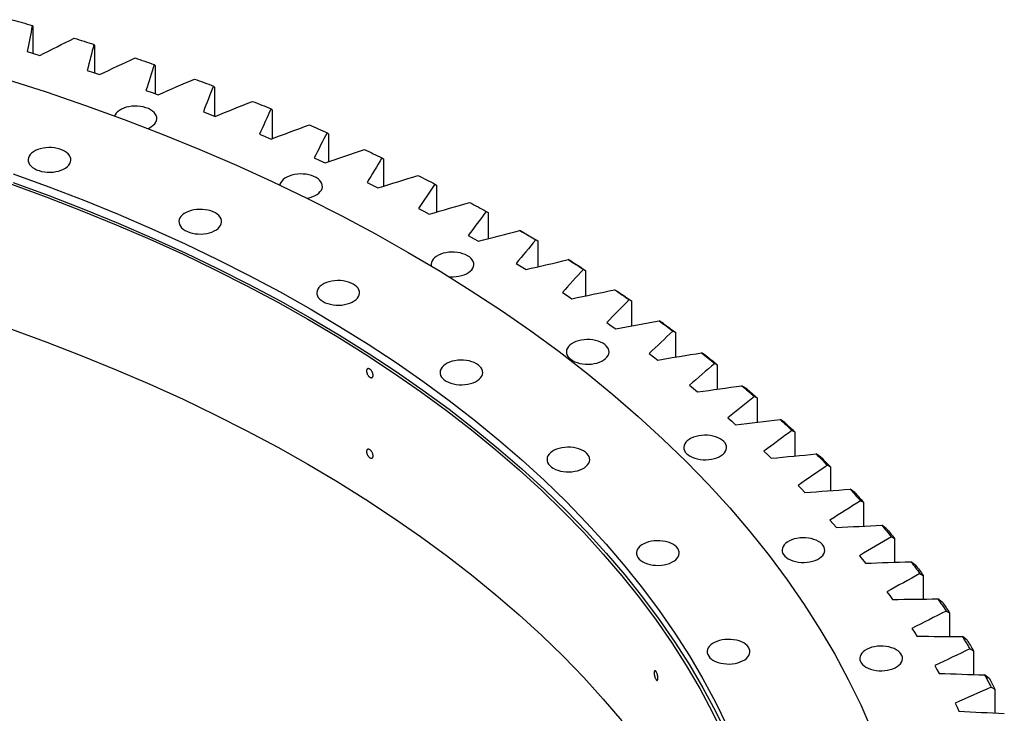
# Model space of a CAD drawing. Header units: millimetres. Extents: x -971 to 15698, y 49176 to 61759.
# Tile 18 of 18: x 10443 to 11342, y 55707 to 56340. Entities that reach past the tile are written whole.
import ezdxf

# ---------------------------------------------------------------- set-up
doc = ezdxf.new("R2010")
doc.units = ezdxf.units.MM
doc.header["$LTSCALE"] = 50

msp = doc.modelspace()

# ---------------------------------------------------------------- linework, layer by layer
at = {"color": 7, "linetype": 'Continuous', "lineweight": 25}
for p, q in [((10454.31, 56334.94), (10454.78, 56334.13)), ((10454.78, 56334.13), (10454.78, 56309.6)), ((10510.58, 56317.69), (10511.2, 56316.87)), ((10511.2, 56316.87), (10511.2, 56291.77)), ((10449.7, 56311.11), (10455.51, 56309.38)), ((10455.51, 56309.38), (10461.28, 56307.61)), ((10565.71, 56299.26), (10566.49, 56298.42)), ((10566.49, 56298.42), (10566.49, 56272.69)), ((10504.45, 56293.97), (10510.15, 56292.12)), ((10510.15, 56292.12), (10515.8, 56290.23)), ((10619.63, 56279.67), (10620.57, 56278.81)), ((10620.57, 56278.81), (10620.57, 56252.37)), ((10558.08, 56275.69), (10563.66, 56273.72)), ((10563.66, 56273.72), (10569.19, 56271.7)), ((10610.51, 56256.27), (10615.96, 56254.19)), ((10615.96, 56254.19), (10621.35, 56252.06)), ((10672.27, 56258.95), (10673.36, 56258.07)), ((10673.36, 56258.07), (10673.36, 56231.74)), ((10661.66, 56235.77), (10666.98, 56233.57)), ((10666.98, 56233.57), (10672.23, 56231.32)), ((10723.56, 56237.13), (10724.79, 56236.23)), ((10724.79, 56236.23), (10724.79, 56210.56)), ((10711.48, 56214.19), (10716.65, 56211.88)), ((10773.42, 56214.24), (10774.81, 56213.31)), ((10716.65, 56211.88), (10721.76, 56209.52)), ((10774.81, 56213.31), (10774.81, 56188.23)), ((10759.89, 56191.56), (10764.91, 56189.14)), ((10764.91, 56189.14), (10769.87, 56186.69)), ((10821.79, 56190.3), (10823.33, 56189.34)), ((10823.33, 56189.34), (10823.33, 56164.8)), ((10806.83, 56167.93), (10811.69, 56165.41)), ((10811.69, 56165.41), (10816.49, 56162.84)), ((10868.61, 56165.36), (10870.29, 56164.36)), ((10870.29, 56164.36), (10870.29, 56140.3)), ((10852.23, 56143.32), (10856.93, 56140.69)), ((10903.33, 56145.63), (10899.43, 56147.89)), ((10856.93, 56140.69), (10861.56, 56138.03)), ((10913.81, 56139.43), (10915.63, 56138.4)), ((10915.63, 56138.4), (10915.63, 56114.77)), ((10896.04, 56117.76), (10900.56, 56115.03)), ((10947.46, 56118.98), (10943.5, 56121.32)), ((10900.56, 56115.03), (10905.02, 56112.28)), ((10957.32, 56112.57), (10959.28, 56111.5)), ((10959.28, 56111.5), (10959.28, 56088.25)), ((10938.19, 56091.29), (10942.54, 56088.47)), ((10942.54, 56088.47), (10946.82, 56085.62)), ((10989.86, 56091.42), (10985.84, 56093.84)), ((10999.1, 56084.81), (11001.2, 56083.69)), ((11001.2, 56083.69), (11001.2, 56060.77)), ((10978.62, 56063.94), (10982.79, 56061.03)), ((11030.47, 56062.97), (11026.41, 56065.48)), ((10982.79, 56061.03), (10986.89, 56058.09)), ((11039.08, 56056.17), (11041.32, 56055.01)), ((11041.32, 56055.01), (11041.32, 56032.38)), ((11017.29, 56035.75), (11021.27, 56032.76)), ((11069.26, 56033.69), (11065.14, 56036.28)), ((11021.27, 56032.76), (11025.18, 56029.73)), ((11077.22, 56026.71), (11079.59, 56025.49)), ((11079.59, 56025.49), (11079.59, 56003.12)), ((11054.14, 56006.77), (11057.93, 56003.69)), ((11057.93, 56003.69), (11061.64, 56000.58)), ((11106.15, 56003.6), (11101.99, 56006.28)), ((11113.45, 55996.46), (11115.95, 55995.19)), ((11115.95, 55995.19), (11115.95, 55973.03)), ((11089.12, 55977.02), (11092.71, 55973.86)), ((11092.71, 55973.86), (11096.22, 55970.68)), ((11141.1, 55972.74), (11136.91, 55975.52)), ((11147.73, 55965.46), (11150.36, 55964.14)), ((11150.36, 55964.14), (11150.36, 55942.15)), ((11122.18, 55946.55), (11125.57, 55943.32)), ((11125.57, 55943.32), (11128.88, 55940.06)), ((11174.06, 55941.17), (11169.85, 55944.03)), ((11180.02, 55933.75), (11182.77, 55932.37)), ((11182.77, 55932.37), (11182.77, 55910.53)), ((11153.29, 55915.39), (11156.46, 55912.1)), ((11156.46, 55912.1), (11159.56, 55908.77)), ((11204.99, 55908.92), (11200.76, 55911.87)), ((11210.27, 55901.38), (11213.13, 55899.95)), ((11213.13, 55899.95), (11213.13, 55878.2)), ((11182.38, 55883.6), (11185.35, 55880.24)), ((11185.35, 55880.24), (11188.23, 55876.85)), ((11233.85, 55876.04), (11229.6, 55879.08)), ((11238.44, 55868.39), (11241.42, 55866.89)), ((11241.42, 55866.89), (11241.42, 55845.22)), ((11209.44, 55851.22), (11212.19, 55847.8)), ((11212.19, 55847.8), (11214.86, 55844.35)), ((11260.6, 55842.56), (11256.33, 55845.7)), ((11264.49, 55834.83), (11267.58, 55833.27)), ((11267.58, 55833.27), (11267.58, 55811.62)), ((11234.42, 55818.28), (11236.95, 55814.8)), ((11236.95, 55814.8), (11239.39, 55811.3)), ((11285.2, 55808.54), (11280.93, 55811.77)), ((11288.39, 55800.73), (11291.58, 55799.11)), ((11291.58, 55799.11), (11291.58, 55777.46)), ((11257.28, 55784.84), (11259.59, 55781.31)), ((11259.59, 55781.31), (11261.81, 55777.76)), ((11307.62, 55774.03), (11303.35, 55777.34)), ((11310.1, 55766.16), (11313.39, 55764.46)), ((11313.39, 55764.46), (11313.39, 55742.78)), ((11278, 55750.93), (11280.08, 55747.35)), ((11280.08, 55747.35), (11282.07, 55743.76)), ((11327.82, 55739.06), (11323.56, 55742.46)), ((11329.59, 55731.14), (11332.99, 55729.37)), ((11332.99, 55729.37), (11332.99, 55707.63)), ((11296.55, 55716.6), (11298.4, 55712.99)), ((11298.4, 55712.99), (11300.16, 55709.35))]:
    msp.add_line(p, q, dxfattribs=at)
at = {"color": 7, "linetype": 'Continuous', "lineweight": 25, "flags": 128}
for points in [[(10435.96, 56340.24), (10438.26, 56339.59), (10440.56, 56338.93), (10442.86, 56338.27), (10445.15, 56337.61), (10447.44, 56336.94), (10449.73, 56336.28), (10452.02, 56335.61), (10454.31, 56334.94)], [(10492.58, 56323.38), (10494.84, 56322.67), (10497.09, 56321.97), (10499.34, 56321.26), (10501.59, 56320.55), (10503.84, 56319.84), (10506.09, 56319.12), (10508.34, 56318.41), (10510.58, 56317.69)], [(10548.09, 56305.32), (10550.3, 56304.57), (10552.5, 56303.82), (10554.71, 56303.06), (10556.91, 56302.31), (10559.12, 56301.55), (10561.32, 56300.79), (10563.51, 56300.02), (10565.71, 56299.26)], [(10430.61, 56286.12), (10467.06, 56274.34), (10502.95, 56262.01), (10538.28, 56249.14), (10573.01, 56235.75), (10607.12, 56221.83), (10640.58, 56207.4), (10673.39, 56192.47), (10705.5, 56177.06), (10736.9, 56161.16), (10767.58, 56144.79), (10797.49, 56127.96)], [(10602.41, 56286.1), (10604.57, 56285.31), (10606.73, 56284.51), (10608.88, 56283.71), (10611.04, 56282.9), (10613.19, 56282.1), (10615.34, 56281.29), (10617.49, 56280.48), (10619.63, 56279.67)], [(10559.77, 56240.94), (10561.3, 56241.64), (10563.19, 56242.73), (10564.79, 56243.95), (10566.1, 56245.29), (10567.07, 56246.72), (10567.71, 56248.21), (10567.98, 56249.74), (10567.89, 56251.28), (10567.43, 56252.79), (10566.63, 56254.26), (10565.49, 56255.64), (10564.03, 56256.93), (10562.28, 56258.09), (10560.27, 56259.1), (10558.05, 56259.94), (10555.64, 56260.6), (10553.11, 56261.06), (10550.48, 56261.32), (10547.82, 56261.38), (10545.18, 56261.22), (10542.59, 56260.86), (10540.11, 56260.29), (10537.79, 56259.54), (10535.67, 56258.61), (10533.79, 56257.52), (10532.18, 56256.3), (10530.88, 56254.96), (10529.9, 56253.53), (10529.41, 56252.44)], [(10655.47, 56265.75), (10657.58, 56264.9), (10659.68, 56264.06), (10661.79, 56263.21), (10663.89, 56262.36), (10665.99, 56261.51), (10668.08, 56260.66), (10670.18, 56259.81), (10672.27, 56258.95)], [(10707.2, 56244.28), (10709.25, 56243.39), (10711.3, 56242.5), (10713.35, 56241.61), (10715.4, 56240.72), (10717.44, 56239.82), (10719.48, 56238.93), (10721.52, 56238.03), (10723.56, 56237.13)], [(10456.23, 56204.36), (10458.23, 56203.35), (10460.46, 56202.51), (10462.86, 56201.85), (10465.4, 56201.39), (10468.02, 56201.12), (10470.68, 56201.07), (10473.33, 56201.23), (10475.91, 56201.59), (10478.39, 56202.16), (10480.71, 56202.91), (10482.83, 56203.84), (10484.71, 56204.92), (10486.32, 56206.15), (10487.62, 56207.49), (10488.6, 56208.92), (10489.23, 56210.41), (10489.5, 56211.94), (10489.41, 56213.47), (10488.96, 56214.99), (10488.15, 56216.45), (10487.01, 56217.84), (10485.55, 56219.12), (10483.8, 56220.28), (10481.8, 56221.29), (10479.57, 56222.14), (10477.17, 56222.8), (10474.63, 56223.26), (10472.01, 56223.52), (10469.35, 56223.57), (10466.7, 56223.42), (10464.11, 56223.05), (10461.64, 56222.49), (10459.32, 56221.74), (10457.2, 56220.81), (10455.32, 56219.72), (10453.71, 56218.5), (10452.4, 56217.16), (10451.43, 56215.73), (10450.8, 56214.24), (10450.53, 56212.71), (10450.62, 56211.17), (10451.07, 56209.66), (10451.87, 56208.19), (10453.02, 56206.81), (10454.48, 56205.52), (10456.23, 56204.36)], [(10757.52, 56221.73), (10759.52, 56220.8), (10761.51, 56219.86), (10763.5, 56218.93), (10765.49, 56218), (10767.48, 56217.06), (10769.46, 56216.12), (10771.44, 56215.18), (10773.42, 56214.24)], [(10436.86, 56199.74), (10469.38, 56187.9), (10501.36, 56175.56), (10532.76, 56162.75), (10563.58, 56149.47), (10593.78, 56135.72), (10623.34, 56121.52), (10652.26, 56106.89), (10680.5, 56091.82), (10708.05, 56076.33)], [(10704.85, 56177.38), (10705.52, 56177.49), (10708, 56178.06), (10710.32, 56178.81), (10712.44, 56179.74), (10714.32, 56180.82), (10715.93, 56182.05), (10717.23, 56183.39), (10718.21, 56184.82), (10718.84, 56186.31), (10719.11, 56187.84), (10719.02, 56189.37), (10718.57, 56190.89), (10717.76, 56192.35), (10716.62, 56193.74), (10715.16, 56195.02), (10713.41, 56196.18), (10711.41, 56197.19), (10709.18, 56198.03), (10706.78, 56198.69), (10704.24, 56199.16), (10701.62, 56199.42), (10698.96, 56199.47), (10696.31, 56199.31), (10693.72, 56198.95), (10691.25, 56198.39), (10688.93, 56197.63), (10686.81, 56196.71), (10684.93, 56195.62), (10683.32, 56194.4), (10682.01, 56193.06), (10681.04, 56191.63), (10680.41, 56190.13), (10680.21, 56189.27)], [(10806.38, 56198.12), (10808.32, 56197.15), (10810.25, 56196.18), (10812.18, 56195.2), (10814.11, 56194.22), (10816.03, 56193.25), (10817.95, 56192.27), (10819.87, 56191.29), (10821.79, 56190.3)], [(10435.29, 56190.1), (10467.75, 56178.28), (10499.66, 56165.97), (10531, 56153.18), (10561.75, 56139.93), (10591.89, 56126.21), (10621.4, 56112.04), (10650.25, 56097.43), (10678.43, 56082.4), (10705.92, 56066.94)], [(10436.86, 56191.58), (10469.38, 56179.73), (10501.36, 56167.4), (10532.76, 56154.58), (10563.58, 56141.3), (10593.78, 56127.56), (10623.34, 56113.36), (10652.26, 56098.72), (10680.5, 56083.65), (10708.05, 56068.16)], [(10853.71, 56173.5), (10855.58, 56172.49), (10857.45, 56171.47), (10859.31, 56170.46), (10861.18, 56169.44), (10863.04, 56168.42), (10864.9, 56167.4), (10866.75, 56166.38), (10868.61, 56165.36)], [(10593.87, 56147.98), (10595.88, 56146.97), (10598.1, 56146.13), (10600.5, 56145.47), (10603.04, 56145.01), (10605.66, 56144.74), (10608.32, 56144.69), (10610.97, 56144.85), (10613.56, 56145.21), (10616.03, 56145.78), (10618.35, 56146.53), (10620.47, 56147.46), (10622.36, 56148.54), (10623.96, 56149.77), (10625.27, 56151.11), (10626.24, 56152.54), (10626.87, 56154.03), (10627.15, 56155.56), (10627.06, 56157.09), (10626.6, 56158.61), (10625.8, 56160.07), (10624.66, 56161.46), (10623.2, 56162.74), (10621.45, 56163.9), (10619.44, 56164.91), (10617.21, 56165.76), (10614.81, 56166.42), (10612.27, 56166.88), (10609.65, 56167.14), (10606.99, 56167.19), (10604.34, 56167.04), (10601.76, 56166.67), (10599.28, 56166.11), (10596.96, 56165.36), (10594.84, 56164.43), (10592.96, 56163.34), (10591.35, 56162.12), (10590.05, 56160.78), (10589.07, 56159.35), (10588.44, 56157.86), (10588.17, 56156.33), (10588.26, 56154.79), (10588.71, 56153.28), (10589.52, 56151.81), (10590.66, 56150.43), (10592.12, 56149.14), (10593.87, 56147.98)], [(10899.43, 56147.89), (10901.24, 56146.84), (10903.04, 56145.78), (10904.84, 56144.73), (10906.64, 56143.67), (10908.44, 56142.62), (10910.23, 56141.56), (10912.02, 56140.5), (10913.81, 56139.43)], [(10903.33, 56145.63), (10904.87, 56144.73), (10906.42, 56143.83), (10907.96, 56142.93), (10909.49, 56142.02), (10911.03, 56141.12), (10912.56, 56140.21), (10914.1, 56139.31), (10915.63, 56138.4)], [(10797.49, 56127.96), (10826.64, 56110.69), (10854.99, 56092.98), (10882.53, 56074.86), (10909.24, 56056.32), (10935.1, 56037.38), (10960.09, 56018.06), (10984.2, 55998.37), (11007.4, 55978.32), (11029.69, 55957.93), (11051.05, 55937.2), (11071.46, 55916.17), (11090.91, 55894.83), (11109.38, 55873.2), (11126.87, 55851.3), (11143.36, 55829.15), (11158.83, 55806.75), (11173.29, 55784.13), (11186.72, 55761.3), (11199.1, 55738.27), (11210.44, 55715.06), (11220.72, 55691.69)], [(10834.57, 56105.83), (10835.81, 56105.74), (10838.47, 56105.69), (10841.11, 56105.84), (10843.7, 56106.21), (10846.17, 56106.77), (10848.49, 56107.52), (10850.62, 56108.45), (10852.5, 56109.54), (10854.11, 56110.76), (10855.41, 56112.1), (10856.39, 56113.53), (10857.02, 56115.02), (10857.29, 56116.55), (10857.2, 56118.09), (10856.75, 56119.6), (10855.94, 56121.07), (10854.8, 56122.45), (10853.34, 56123.74), (10851.59, 56124.9), (10849.58, 56125.91), (10847.36, 56126.75), (10844.95, 56127.41), (10842.42, 56127.87), (10839.79, 56128.13), (10837.13, 56128.19), (10834.49, 56128.03), (10831.9, 56127.67), (10829.42, 56127.1), (10827.1, 56126.35), (10824.98, 56125.42), (10823.1, 56124.33), (10821.49, 56123.11), (10820.19, 56121.77), (10819.21, 56120.34), (10818.58, 56118.85), (10818.31, 56117.32), (10818.4, 56115.78), (10818.43, 56115.65)], [(10943.5, 56121.32), (10945.23, 56120.23), (10946.97, 56119.14), (10948.7, 56118.05), (10950.43, 56116.96), (10952.16, 56115.86), (10953.88, 56114.77), (10955.6, 56113.67), (10957.32, 56112.57)], [(10947.46, 56118.98), (10948.94, 56118.05), (10950.43, 56117.12), (10951.91, 56116.18), (10953.39, 56115.25), (10954.86, 56114.31), (10956.34, 56113.38), (10957.81, 56112.44), (10959.28, 56111.5)], [(10719.71, 56083.06), (10721.72, 56082.05), (10723.94, 56081.21), (10726.35, 56080.55), (10728.88, 56080.08), (10731.51, 56079.82), (10734.17, 56079.77), (10736.81, 56079.93), (10739.4, 56080.29), (10741.88, 56080.85), (10744.2, 56081.61), (10746.32, 56082.54), (10748.2, 56083.62), (10749.81, 56084.85), (10751.11, 56086.19), (10752.09, 56087.62), (10752.72, 56089.11), (10752.99, 56090.64), (10752.9, 56092.17), (10752.45, 56093.69), (10751.64, 56095.15), (10750.5, 56096.54), (10749.04, 56097.82), (10747.29, 56098.98), (10745.28, 56099.99), (10743.06, 56100.83), (10740.65, 56101.49), (10738.12, 56101.96), (10735.5, 56102.22), (10732.84, 56102.27), (10730.19, 56102.11), (10727.6, 56101.75), (10725.13, 56101.19), (10722.81, 56100.43), (10720.69, 56099.51), (10718.8, 56098.42), (10717.2, 56097.19), (10715.89, 56095.86), (10714.92, 56094.43), (10714.28, 56092.93), (10714.01, 56091.41), (10714.1, 56089.87), (10714.56, 56088.36), (10715.36, 56086.89), (10716.5, 56085.5), (10717.96, 56084.22), (10719.71, 56083.06)], [(10985.84, 56093.84), (10987.51, 56092.72), (10989.17, 56091.59), (10990.83, 56090.46), (10992.49, 56089.34), (10994.15, 56088.2), (10995.8, 56087.07), (10997.45, 56085.94), (10999.1, 56084.81)], [(10989.86, 56091.42), (10991.28, 56090.46), (10992.71, 56089.49), (10994.13, 56088.53), (10995.55, 56087.56), (10996.96, 56086.59), (10998.38, 56085.63), (10999.79, 56084.66), (11001.2, 56083.69)], [(10708.05, 56076.33), (10734.88, 56060.42), (10760.99, 56044.12), (10786.34, 56027.43), (10810.93, 56010.36), (10834.74, 55992.92), (10857.75, 55975.14), (10879.95, 55957.01), (10901.31, 55938.55), (10921.83, 55919.77), (10941.5, 55900.69), (10960.29, 55881.32), (10978.19, 55861.67), (10995.2, 55841.76), (11011.3, 55821.6), (11026.48, 55801.2), (11040.74, 55780.58), (11054.05, 55759.75), (11066.41, 55738.73), (11077.81, 55717.53), (11088.25, 55696.16)], [(10705.92, 56066.94), (10732.7, 56051.07), (10758.76, 56034.8), (10784.06, 56018.14), (10808.6, 56001.1), (10832.36, 55983.71), (10855.32, 55965.95), (10877.47, 55947.86), (10898.8, 55929.44), (10919.28, 55910.7), (10938.9, 55891.66), (10957.65, 55872.33), (10975.52, 55852.72), (10992.5, 55832.85), (11008.56, 55812.73), (11023.71, 55792.37), (11037.93, 55771.8), (11051.22, 55751.01), (11063.55, 55730.03), (11074.94, 55708.87), (11085.35, 55687.55)], [(10708.05, 56068.16), (10734.88, 56052.26), (10760.99, 56035.95), (10786.34, 56019.26), (10810.93, 56002.19), (10834.74, 55984.76), (10857.75, 55966.97), (10879.95, 55948.84), (10901.31, 55930.38), (10921.83, 55911.61), (10941.5, 55892.53), (10960.29, 55873.16), (10978.19, 55853.51), (10995.2, 55833.6), (11011.3, 55813.44), (11026.48, 55793.04), (11040.74, 55772.42), (11054.05, 55751.59), (11066.41, 55730.57), (11077.81, 55709.36), (11088.25, 55688)], [(11026.41, 56065.48), (11028, 56064.32), (11029.59, 56063.16), (11031.18, 56062), (11032.77, 56060.84), (11034.35, 56059.67), (11035.93, 56058.51), (11037.51, 56057.34), (11039.08, 56056.17)], [(11030.47, 56062.97), (11031.84, 56061.98), (11033.2, 56060.99), (11034.56, 56059.99), (11035.91, 56059), (11037.27, 56058), (11038.62, 56057), (11039.97, 56056.01), (11041.32, 56055.01)], [(10435.29, 56057.82), (10467.75, 56046), (10499.66, 56033.69), (10531, 56020.9), (10561.75, 56007.65), (10591.89, 55993.93), (10621.4, 55979.76), (10650.25, 55965.15), (10678.43, 55950.12), (10705.92, 55934.66)], [(10947.49, 56029.21), (10949.5, 56028.2), (10951.73, 56027.36), (10954.13, 56026.7), (10956.67, 56026.23), (10959.29, 56025.97), (10961.95, 56025.92), (10964.6, 56026.07), (10967.18, 56026.44), (10969.66, 56027), (10971.98, 56027.76), (10974.1, 56028.68), (10975.98, 56029.77), (10977.59, 56030.99), (10978.89, 56032.33), (10979.87, 56033.76), (10980.5, 56035.26), (10980.77, 56036.78), (10980.68, 56038.32), (10980.23, 56039.83), (10979.42, 56041.3), (10978.28, 56042.69), (10976.82, 56043.97), (10975.07, 56045.13), (10973.06, 56046.14), (10970.84, 56046.98), (10968.44, 56047.64), (10965.9, 56048.11), (10963.28, 56048.37), (10960.62, 56048.42), (10957.97, 56048.26), (10955.38, 56047.9), (10952.91, 56047.33), (10950.59, 56046.58), (10948.47, 56045.65), (10946.58, 56044.57), (10944.98, 56043.34), (10943.67, 56042), (10942.7, 56040.57), (10942.07, 56039.08), (10941.79, 56037.55), (10941.88, 56036.02), (10942.34, 56034.5), (10943.14, 56033.04), (10944.28, 56031.65), (10945.74, 56030.37), (10947.49, 56029.21)], [(11065.14, 56036.28), (11066.66, 56035.09), (11068.18, 56033.9), (11069.69, 56032.7), (11071.2, 56031.51), (11072.71, 56030.31), (11074.22, 56029.11), (11075.72, 56027.91), (11077.22, 56026.71)], [(10832.17, 56010.41), (10834.18, 56009.4), (10836.4, 56008.56), (10838.81, 56007.9), (10841.35, 56007.44), (10843.97, 56007.17), (10846.63, 56007.12), (10849.28, 56007.28), (10851.86, 56007.64), (10854.34, 56008.21), (10856.66, 56008.96), (10858.78, 56009.89), (10860.66, 56010.97), (10862.27, 56012.2), (10863.57, 56013.54), (10864.55, 56014.97), (10865.18, 56016.46), (10865.45, 56017.99), (10865.36, 56019.52), (10864.91, 56021.04), (10864.1, 56022.5), (10862.96, 56023.89), (10861.5, 56025.17), (10859.75, 56026.33), (10857.74, 56027.34), (10855.52, 56028.19), (10853.12, 56028.85), (10850.58, 56029.31), (10847.96, 56029.57), (10845.3, 56029.62), (10842.65, 56029.47), (10840.06, 56029.1), (10837.59, 56028.54), (10835.27, 56027.79), (10833.15, 56026.86), (10831.26, 56025.77), (10829.66, 56024.55), (10828.35, 56023.21), (10827.38, 56021.78), (10826.75, 56020.29), (10826.47, 56018.76), (10826.56, 56017.22), (10827.02, 56015.71), (10827.82, 56014.24), (10828.96, 56012.86), (10830.42, 56011.57), (10832.17, 56010.41)], [(11069.26, 56033.69), (11070.55, 56032.67), (11071.85, 56031.64), (11073.15, 56030.62), (11074.44, 56029.6), (11075.73, 56028.57), (11077.02, 56027.55), (11078.3, 56026.52), (11079.59, 56025.49)], [(11101.99, 56006.28), (11103.44, 56005.06), (11104.88, 56003.83), (11106.31, 56002.61), (11107.75, 56001.38), (11109.18, 56000.15), (11110.6, 55998.92), (11112.03, 55997.69), (11113.45, 55996.46)], [(11106.15, 56003.6), (11107.38, 56002.55), (11108.61, 56001.5), (11109.84, 56000.45), (11111.07, 55999.4), (11112.29, 55998.35), (11113.51, 55997.3), (11114.73, 55996.25), (11115.95, 55995.19)], [(11136.91, 55975.52), (11138.27, 55974.26), (11139.64, 55973.01), (11140.99, 55971.75), (11142.35, 55970.5), (11143.7, 55969.24), (11145.05, 55967.98), (11146.39, 55966.72), (11147.73, 55965.46)], [(11141.1, 55972.74), (11142.26, 55971.67), (11143.43, 55970.6), (11144.59, 55969.52), (11145.75, 55968.45), (11146.9, 55967.37), (11148.06, 55966.29), (11149.21, 55965.22), (11150.36, 55964.14)], [(11054.73, 55941.96), (11056.73, 55940.95), (11058.96, 55940.11), (11061.36, 55939.45), (11063.9, 55938.98), (11066.52, 55938.72), (11069.18, 55938.67), (11071.83, 55938.83), (11074.42, 55939.19), (11076.89, 55939.75), (11079.21, 55940.51), (11081.33, 55941.44), (11083.21, 55942.52), (11084.82, 55943.75), (11086.13, 55945.09), (11087.1, 55946.51), (11087.73, 55948.01), (11088.01, 55949.54), (11087.92, 55951.07), (11087.46, 55952.59), (11086.66, 55954.05), (11085.51, 55955.44), (11084.06, 55956.72), (11082.31, 55957.88), (11080.3, 55958.89), (11078.07, 55959.73), (11075.67, 55960.39), (11073.13, 55960.86), (11070.51, 55961.12), (11067.85, 55961.17), (11065.2, 55961.01), (11062.62, 55960.65), (11060.14, 55960.09), (11057.82, 55959.33), (11055.7, 55958.41), (11053.82, 55957.32), (11052.21, 55956.09), (11050.91, 55954.76), (11049.93, 55953.33), (11049.3, 55951.83), (11049.03, 55950.3), (11049.12, 55948.77), (11049.57, 55947.26), (11050.38, 55945.79), (11051.52, 55944.4), (11052.98, 55943.12), (11054.73, 55941.96)], [(10929.84, 55930.95), (10931.84, 55929.94), (10934.07, 55929.1), (10936.47, 55928.44), (10939.01, 55927.98), (10941.63, 55927.71), (10944.29, 55927.66), (10946.94, 55927.82), (10949.52, 55928.18), (10952, 55928.75), (10954.32, 55929.5), (10956.44, 55930.43), (10958.32, 55931.51), (10959.93, 55932.74), (10961.24, 55934.08), (10962.21, 55935.51), (10962.84, 55937), (10963.11, 55938.53), (10963.02, 55940.06), (10962.57, 55941.58), (10961.77, 55943.04), (10960.62, 55944.43), (10959.16, 55945.71), (10957.41, 55946.87), (10955.41, 55947.88), (10953.18, 55948.73), (10950.78, 55949.38), (10948.24, 55949.85), (10945.62, 55950.11), (10942.96, 55950.16), (10940.31, 55950.01), (10937.73, 55949.64), (10935.25, 55949.08), (10932.93, 55948.33), (10930.81, 55947.4), (10928.93, 55946.31), (10927.32, 55945.09), (10926.02, 55943.75), (10925.04, 55942.32), (10924.41, 55940.83), (10924.14, 55939.3), (10924.23, 55937.76), (10924.68, 55936.25), (10925.49, 55934.78), (10926.63, 55933.4), (10928.09, 55932.11), (10929.84, 55930.95)], [(11169.85, 55944.03), (11171.13, 55942.75), (11172.41, 55941.47), (11173.69, 55940.19), (11174.96, 55938.9), (11176.23, 55937.61), (11177.5, 55936.33), (11178.76, 55935.04), (11180.02, 55933.75)], [(11174.06, 55941.17), (11175.16, 55940.08), (11176.25, 55938.98), (11177.34, 55937.88), (11178.43, 55936.78), (11179.52, 55935.68), (11180.6, 55934.58), (11181.69, 55933.48), (11182.77, 55932.37)], [(10705.92, 55934.66), (10732.7, 55918.79), (10758.76, 55902.52), (10784.06, 55885.86), (10808.6, 55868.82), (10832.36, 55851.43), (10855.32, 55833.67), (10877.47, 55815.58), (10898.8, 55797.16), (10919.28, 55778.42), (10938.9, 55759.38), (10957.65, 55740.05), (10975.52, 55720.44), (10992.5, 55700.57)], [(11200.76, 55911.87), (11201.96, 55910.57), (11203.15, 55909.26), (11204.35, 55907.95), (11205.54, 55906.63), (11206.73, 55905.32), (11207.91, 55904.01), (11209.09, 55902.7), (11210.27, 55901.38)], [(11204.99, 55908.92), (11206.02, 55907.8), (11207.04, 55906.68), (11208.06, 55905.56), (11209.08, 55904.44), (11210.1, 55903.32), (11211.11, 55902.19), (11212.13, 55901.07), (11213.13, 55899.95)], [(11229.6, 55879.08), (11230.71, 55877.75), (11231.83, 55876.41), (11232.94, 55875.08), (11234.05, 55873.74), (11235.15, 55872.41), (11236.25, 55871.07), (11237.35, 55869.73), (11238.44, 55868.39)], [(11233.85, 55876.04), (11234.81, 55874.9), (11235.76, 55873.76), (11236.71, 55872.61), (11237.66, 55871.47), (11238.6, 55870.33), (11239.54, 55869.18), (11240.48, 55868.04), (11241.42, 55866.89)], [(11011.48, 55845.68), (11013.48, 55844.67), (11015.71, 55843.83), (11018.11, 55843.17), (11020.65, 55842.7), (11023.27, 55842.44), (11025.93, 55842.39), (11028.58, 55842.55), (11031.16, 55842.91), (11033.64, 55843.47), (11035.96, 55844.23), (11038.08, 55845.15), (11039.96, 55846.24), (11041.57, 55847.47), (11042.87, 55848.8), (11043.85, 55850.23), (11044.48, 55851.73), (11044.75, 55853.26), (11044.66, 55854.79), (11044.21, 55856.3), (11043.4, 55857.77), (11042.26, 55859.16), (11040.8, 55860.44), (11039.05, 55861.6), (11037.05, 55862.61), (11034.82, 55863.45), (11032.42, 55864.11), (11029.88, 55864.58), (11027.26, 55864.84), (11024.6, 55864.89), (11021.95, 55864.73), (11019.36, 55864.37), (11016.89, 55863.81), (11014.57, 55863.05), (11012.45, 55862.12), (11010.57, 55861.04), (11008.96, 55859.81), (11007.65, 55858.47), (11006.68, 55857.05), (11006.05, 55855.55), (11005.78, 55854.02), (11005.87, 55852.49), (11006.32, 55850.97), (11007.12, 55849.51), (11008.27, 55848.12), (11009.73, 55846.84), (11011.48, 55845.68)], [(11144.37, 55848.33), (11146.37, 55847.32), (11148.6, 55846.48), (11151, 55845.82), (11153.54, 55845.35), (11156.16, 55845.09), (11158.82, 55845.04), (11161.47, 55845.2), (11164.06, 55845.56), (11166.53, 55846.12), (11168.85, 55846.88), (11170.97, 55847.81), (11172.85, 55848.89), (11174.46, 55850.12), (11175.77, 55851.46), (11176.74, 55852.88), (11177.37, 55854.38), (11177.65, 55855.91), (11177.55, 55857.44), (11177.1, 55858.96), (11176.3, 55860.42), (11175.15, 55861.81), (11173.69, 55863.09), (11171.95, 55864.25), (11169.94, 55865.26), (11167.71, 55866.1), (11165.31, 55866.76), (11162.77, 55867.23), (11160.15, 55867.49), (11157.49, 55867.54), (11154.84, 55867.38), (11152.26, 55867.02), (11149.78, 55866.46), (11147.46, 55865.7), (11145.34, 55864.77), (11143.46, 55863.69), (11141.85, 55862.46), (11140.55, 55861.12), (11139.57, 55859.7), (11138.94, 55858.2), (11138.67, 55856.67), (11138.76, 55855.14), (11139.21, 55853.62), (11140.02, 55852.16), (11141.16, 55850.77), (11142.62, 55849.49), (11144.37, 55848.33)], [(11256.33, 55845.7), (11257.37, 55844.34), (11258.39, 55842.98), (11259.42, 55841.63), (11260.44, 55840.27), (11261.46, 55838.91), (11262.47, 55837.55), (11263.48, 55836.19), (11264.49, 55834.83)], [(11260.6, 55842.56), (11261.48, 55841.4), (11262.36, 55840.24), (11263.24, 55839.08), (11264.11, 55837.92), (11264.98, 55836.76), (11265.85, 55835.59), (11266.71, 55834.43), (11267.58, 55833.27)], [(11280.93, 55811.77), (11281.87, 55810.39), (11282.81, 55809.01), (11283.75, 55807.64), (11284.68, 55806.26), (11285.62, 55804.88), (11286.54, 55803.5), (11287.47, 55802.12), (11288.39, 55800.73)], [(11285.2, 55808.54), (11286.01, 55807.37), (11286.81, 55806.19), (11287.61, 55805.01), (11288.41, 55803.83), (11289.21, 55802.65), (11290, 55801.47), (11290.79, 55800.29), (11291.58, 55799.11)], [(11076.06, 55755.67), (11078.07, 55754.66), (11080.29, 55753.81), (11082.7, 55753.15), (11085.23, 55752.69), (11087.86, 55752.43), (11090.52, 55752.38), (11093.16, 55752.53), (11095.75, 55752.9), (11098.22, 55753.46), (11100.54, 55754.21), (11102.67, 55755.14), (11104.55, 55756.23), (11106.16, 55757.45), (11107.46, 55758.79), (11108.44, 55760.22), (11109.07, 55761.71), (11109.34, 55763.24), (11109.25, 55764.78), (11108.8, 55766.29), (11107.99, 55767.76), (11106.85, 55769.14), (11105.39, 55770.43), (11103.64, 55771.59), (11101.63, 55772.6), (11099.41, 55773.44), (11097, 55774.1), (11094.47, 55774.56), (11091.84, 55774.82), (11089.18, 55774.88), (11086.54, 55774.72), (11083.95, 55774.36), (11081.48, 55773.79), (11079.16, 55773.04), (11077.03, 55772.11), (11075.15, 55771.02), (11073.54, 55769.8), (11072.24, 55768.46), (11071.26, 55767.03), (11070.63, 55765.54), (11070.36, 55764.01), (11070.45, 55762.47), (11070.9, 55760.96), (11071.71, 55759.5), (11072.85, 55758.11), (11074.31, 55756.82), (11076.06, 55755.67)], [(11303.35, 55777.34), (11304.2, 55775.94), (11305.05, 55774.55), (11305.9, 55773.15), (11306.75, 55771.75), (11307.59, 55770.36), (11308.43, 55768.96), (11309.26, 55767.56), (11310.1, 55766.16)], [(11307.62, 55774.03), (11308.35, 55772.83), (11309.08, 55771.64), (11309.8, 55770.44), (11310.53, 55769.25), (11311.25, 55768.05), (11311.97, 55766.85), (11312.68, 55765.66), (11313.39, 55764.46)], [(11215.28, 55749.49), (11217.29, 55748.48), (11219.52, 55747.64), (11221.92, 55746.98), (11224.46, 55746.52), (11227.08, 55746.26), (11229.74, 55746.2), (11232.39, 55746.36), (11234.97, 55746.72), (11237.45, 55747.29), (11239.77, 55748.04), (11241.89, 55748.97), (11243.77, 55750.06), (11245.38, 55751.28), (11246.68, 55752.62), (11247.66, 55754.05), (11248.29, 55755.54), (11248.56, 55757.07), (11248.47, 55758.61), (11248.02, 55760.12), (11247.21, 55761.58), (11246.07, 55762.97), (11244.61, 55764.26), (11242.86, 55765.41), (11240.86, 55766.42), (11238.63, 55767.27), (11236.23, 55767.93), (11233.69, 55768.39), (11231.07, 55768.65), (11228.41, 55768.71), (11225.76, 55768.55), (11223.17, 55768.18), (11220.7, 55767.62), (11218.38, 55766.87), (11216.26, 55765.94), (11214.38, 55764.85), (11212.77, 55763.63), (11211.46, 55762.29), (11210.49, 55760.86), (11209.86, 55759.37), (11209.58, 55757.84), (11209.68, 55756.3), (11210.13, 55754.79), (11210.93, 55753.32), (11212.08, 55751.94), (11213.54, 55750.65), (11215.28, 55749.49)], [(11323.56, 55742.46), (11324.32, 55741.05), (11325.09, 55739.63), (11325.85, 55738.22), (11326.6, 55736.81), (11327.36, 55735.39), (11328.11, 55733.97), (11328.85, 55732.56), (11329.59, 55731.14)], [(11327.82, 55739.06), (11328.48, 55737.85), (11329.13, 55736.64), (11329.78, 55735.43), (11330.43, 55734.22), (11331.07, 55733.01), (11331.71, 55731.8), (11332.35, 55730.59), (11332.99, 55729.37)]]:
    msp.add_lwpolyline(points, dxfattribs=at)
at = {"color": 7, "linetype": 'Continuous', "lineweight": 25}
for points in [[(10454.31, 56334.94), (10452.79, 56327), (10451.25, 56319.05), (10449.7, 56311.11)], [(10461.28, 56307.61), (10471.7, 56312.87), (10482.13, 56318.13), (10492.58, 56323.38)], [(10510.58, 56317.69), (10508.56, 56309.78), (10506.51, 56301.88), (10504.45, 56293.97)], [(10515.8, 56290.23), (10526.55, 56295.27), (10537.31, 56300.3), (10548.09, 56305.32)], [(10565.71, 56299.26), (10563.19, 56291.4), (10560.64, 56283.54), (10558.08, 56275.69)], [(10569.19, 56271.7), (10580.25, 56276.51), (10591.32, 56281.31), (10602.41, 56286.1)], [(10619.63, 56279.67), (10616.61, 56271.87), (10613.57, 56264.07), (10610.51, 56256.27)], [(10621.35, 56252.06), (10632.71, 56256.63), (10644.08, 56261.19), (10655.47, 56265.75)], [(10672.27, 56258.95), (10668.76, 56251.22), (10665.22, 56243.49), (10661.66, 56235.77)], [(10672.23, 56231.32), (10683.88, 56235.65), (10695.53, 56239.97), (10707.2, 56244.28)], [(10723.56, 56237.13), (10719.55, 56229.48), (10715.53, 56221.83), (10711.48, 56214.19)], [(10721.76, 56209.52), (10733.67, 56213.6), (10745.59, 56217.67), (10757.52, 56221.73)], [(10773.42, 56214.24), (10768.93, 56206.68), (10764.42, 56199.12), (10759.89, 56191.56)], [(10769.87, 56186.69), (10782.03, 56190.51), (10794.2, 56194.32), (10806.38, 56198.12)], [(10821.79, 56190.3), (10816.82, 56182.84), (10811.83, 56175.38), (10806.83, 56167.93)], [(10816.49, 56162.84), (10828.89, 56166.4), (10841.29, 56169.96), (10853.71, 56173.5)], [(10868.61, 56165.36), (10863.17, 56158.01), (10857.71, 56150.66), (10852.23, 56143.32)], [(10861.56, 56138.03), (10874.18, 56141.32), (10886.8, 56144.61), (10899.43, 56147.89)], [(10913.81, 56139.43), (10907.9, 56132.2), (10901.98, 56124.98), (10896.04, 56117.76)], [(10905.02, 56112.28), (10917.84, 56115.3), (10930.66, 56118.32), (10943.5, 56121.32)], [(10957.32, 56112.57), (10950.96, 56105.47), (10944.58, 56098.38), (10938.19, 56091.29)], [(10946.82, 56085.62), (10959.82, 56088.37), (10972.83, 56091.11), (10985.84, 56093.84)], [(10999.1, 56084.81), (10992.29, 56077.84), (10985.47, 56070.89), (10978.62, 56063.94)], [(10986.89, 56058.09), (11000.05, 56060.57), (11013.23, 56063.03), (11026.41, 56065.48)], [(11039.08, 56056.17), (11031.84, 56049.36), (11024.57, 56042.55), (11017.29, 56035.75)], [(11025.18, 56029.73), (11038.49, 56031.93), (11051.82, 56034.11), (11065.14, 56036.28)], [(11077.22, 56026.71), (11069.54, 56020.05), (11061.85, 56013.41), (11054.14, 56006.77)], [(11061.64, 56000.58), (11075.09, 56002.49), (11088.54, 56004.39), (11101.99, 56006.28)], [(11113.45, 55996.46), (11105.36, 55989.97), (11097.25, 55983.49), (11089.12, 55977.02)], [(11096.22, 55970.68), (11109.78, 55972.3), (11123.34, 55973.92), (11136.91, 55975.52)], [(11147.73, 55965.46), (11139.23, 55959.15), (11130.72, 55952.84), (11122.18, 55946.55)], [(11128.88, 55940.06), (11142.53, 55941.4), (11156.19, 55942.72), (11169.85, 55944.03)], [(11180.02, 55933.75), (11171.12, 55927.62), (11162.21, 55921.51), (11153.29, 55915.39)], [(11159.56, 55908.77), (11173.29, 55909.82), (11187.02, 55910.85), (11200.76, 55911.87)], [(11210.27, 55901.38), (11200.99, 55895.45), (11191.69, 55889.52), (11182.38, 55883.6)], [(11188.23, 55876.85), (11202.02, 55877.61), (11215.81, 55878.35), (11229.6, 55879.08)], [(11238.44, 55868.39), (11228.79, 55862.66), (11219.12, 55856.93), (11209.44, 55851.22)], [(11214.86, 55844.35), (11228.68, 55844.81), (11242.51, 55845.26), (11256.33, 55845.7)], [(11264.49, 55834.83), (11254.48, 55829.3), (11244.45, 55823.79), (11234.42, 55818.28)], [(11239.39, 55811.3), (11253.24, 55811.47), (11267.08, 55811.62), (11280.93, 55811.77)], [(11288.39, 55800.73), (11278.03, 55795.43), (11267.66, 55790.13), (11257.28, 55784.84)], [(11261.81, 55777.76), (11275.65, 55777.63), (11289.5, 55777.49), (11303.35, 55777.34)], [(11310.1, 55766.16), (11299.41, 55761.07), (11288.71, 55756), (11278, 55750.93)], [(11282.07, 55743.76), (11295.9, 55743.34), (11309.73, 55742.9), (11323.56, 55742.46)], [(11329.59, 55731.14), (11318.59, 55726.29), (11307.58, 55721.44), (11296.55, 55716.6)], [(11300.16, 55709.35), (11313.96, 55708.64), (11327.75, 55707.91), (11341.54, 55707.18)]]:
    msp.add_open_spline(points, degree=3, dxfattribs=at)
for points in [[(10765.41, 56015.8), (10765.41, 56015.56), (10765.39, 56015.33), (10765.32, 56014.91), (10765.26, 56014.72), (10765.11, 56014.37), (10765.02, 56014.22), (10764.8, 56013.96), (10764.67, 56013.85), (10764.4, 56013.69), (10764.25, 56013.64), (10763.92, 56013.58), (10763.74, 56013.58), (10763.38, 56013.63), (10763.2, 56013.68), (10762.81, 56013.84), (10762.61, 56013.94), (10762.22, 56014.19), (10762.02, 56014.34), (10761.64, 56014.69), (10761.45, 56014.88), (10761.09, 56015.3), (10760.91, 56015.52), (10760.59, 56016), (10760.44, 56016.25), (10760.15, 56016.77), (10760.03, 56017.04), (10759.81, 56017.58), (10759.72, 56017.85), (10759.57, 56018.39), (10759.51, 56018.66), (10759.43, 56019.18), (10759.41, 56019.44), (10759.41, 56019.91), (10759.43, 56020.14), (10759.51, 56020.57), (10759.57, 56020.76), (10759.72, 56021.11), (10759.81, 56021.26), (10760.03, 56021.52), (10760.15, 56021.63), (10760.43, 56021.79), (10760.58, 56021.84), (10760.91, 56021.9), (10761.08, 56021.9), (10761.45, 56021.85), (10761.64, 56021.8), (10762.02, 56021.65), (10762.22, 56021.55), (10762.61, 56021.29), (10762.81, 56021.14), (10763.19, 56020.8), (10763.38, 56020.61), (10763.74, 56020.19), (10763.92, 56019.96), (10764.24, 56019.49), (10764.39, 56019.23), (10764.67, 56018.71), (10764.8, 56018.45), (10765.01, 56017.91), (10765.11, 56017.63), (10765.26, 56017.09), (10765.31, 56016.82), (10765.39, 56016.3), (10765.41, 56016.05), (10765.41, 56015.8)], [(10765.41, 55942.31), (10765.41, 55942.07), (10765.39, 55941.84), (10765.32, 55941.42), (10765.26, 55941.23), (10765.11, 55940.88), (10765.02, 55940.73), (10764.8, 55940.47), (10764.67, 55940.36), (10764.4, 55940.2), (10764.25, 55940.15), (10763.92, 55940.09), (10763.74, 55940.09), (10763.38, 55940.14), (10763.2, 55940.19), (10762.81, 55940.35), (10762.61, 55940.45), (10762.22, 55940.7), (10762.02, 55940.86), (10761.64, 55941.2), (10761.45, 55941.39), (10761.09, 55941.81), (10760.91, 55942.03), (10760.59, 55942.51), (10760.44, 55942.76), (10760.15, 55943.28), (10760.03, 55943.55), (10759.81, 55944.09), (10759.72, 55944.36), (10759.57, 55944.9), (10759.51, 55945.17), (10759.43, 55945.69), (10759.41, 55945.95), (10759.41, 55946.43), (10759.43, 55946.65), (10759.51, 55947.08), (10759.57, 55947.27), (10759.72, 55947.62), (10759.81, 55947.77), (10760.03, 55948.03), (10760.15, 55948.14), (10760.43, 55948.3), (10760.58, 55948.36), (10760.91, 55948.41), (10761.08, 55948.41), (10761.45, 55948.36), (10761.64, 55948.31), (10762.02, 55948.16), (10762.22, 55948.06), (10762.61, 55947.8), (10762.81, 55947.65), (10763.19, 55947.31), (10763.38, 55947.12), (10763.74, 55946.7), (10763.92, 55946.47), (10764.24, 55946), (10764.39, 55945.74), (10764.67, 55945.22), (10764.8, 55944.96), (10765.01, 55944.42), (10765.11, 55944.14), (10765.26, 55943.6), (10765.31, 55943.34), (10765.39, 55942.81), (10765.41, 55942.56), (10765.41, 55942.31)], [(11025.37, 55739.43), (11025.37, 55739.18), (11025.36, 55738.96), (11025.32, 55738.55), (11025.29, 55738.36), (11025.2, 55738.04), (11025.15, 55737.9), (11025.02, 55737.68), (11024.95, 55737.59), (11024.79, 55737.47), (11024.71, 55737.44), (11024.52, 55737.44), (11024.42, 55737.46), (11024.21, 55737.57), (11024.1, 55737.65), (11023.88, 55737.86), (11023.77, 55737.99), (11023.55, 55738.31), (11023.43, 55738.49), (11023.21, 55738.89), (11023.1, 55739.11), (11022.89, 55739.59), (11022.79, 55739.84), (11022.6, 55740.37), (11022.52, 55740.64), (11022.36, 55741.21), (11022.28, 55741.49), (11022.16, 55742.06), (11022.1, 55742.35), (11022.02, 55742.92), (11021.98, 55743.19), (11021.94, 55743.73), (11021.93, 55743.98), (11021.93, 55744.46), (11021.94, 55744.69), (11021.98, 55745.1), (11022.02, 55745.29), (11022.1, 55745.61), (11022.16, 55745.75), (11022.28, 55745.98), (11022.35, 55746.06), (11022.51, 55746.18), (11022.6, 55746.21), (11022.79, 55746.22), (11022.89, 55746.19), (11023.1, 55746.09), (11023.21, 55746.01), (11023.43, 55745.79), (11023.54, 55745.66), (11023.77, 55745.35), (11023.88, 55745.17), (11024.1, 55744.77), (11024.21, 55744.54), (11024.42, 55744.07), (11024.52, 55743.82), (11024.7, 55743.29), (11024.79, 55743.01), (11024.95, 55742.45), (11025.02, 55742.17), (11025.15, 55741.59), (11025.2, 55741.3), (11025.29, 55740.74), (11025.32, 55740.46), (11025.36, 55739.92), (11025.37, 55739.67), (11025.37, 55739.43)]]:
    msp.add_open_spline(points, degree=3, knots=[0, 0, 0, 0, 0.03125, 0.03125, 0.0625, 0.0625, 0.09375, 0.09375, 0.125, 0.125, 0.15625, 0.15625, 0.1875, 0.1875, 0.21875, 0.21875, 0.25, 0.25, 0.28125, 0.28125, 0.3125, 0.3125, 0.34375, 0.34375, 0.375, 0.375, 0.40625, 0.40625, 0.4375, 0.4375, 0.46875, 0.46875, 0.5, 0.5, 0.53125, 0.53125, 0.5625, 0.5625, 0.59375, 0.59375, 0.625, 0.625, 0.65625, 0.65625, 0.6875, 0.6875, 0.71875, 0.71875, 0.75, 0.75, 0.78125, 0.78125, 0.8125, 0.8125, 0.84375, 0.84375, 0.875, 0.875, 0.90625, 0.90625, 0.9375, 0.9375, 0.96875, 0.96875, 1, 1, 1, 1], dxfattribs=at)

doc.saveas('drawing.dxf')
